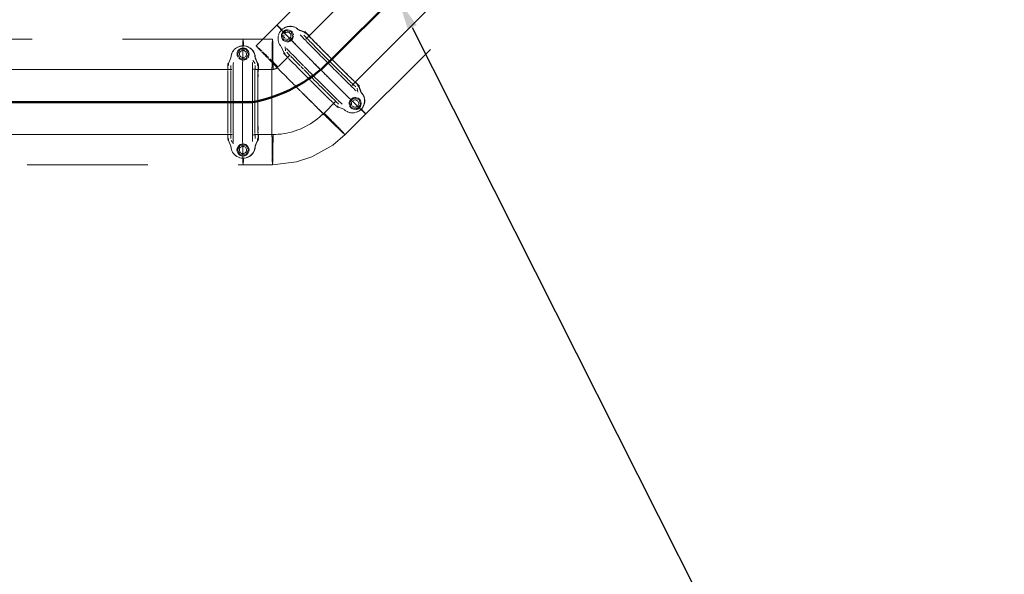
# Model space of a CAD drawing. Header units: millimetres. Extents: x 83162 to 161202, y 56220 to 105342.
# Tile 93 of 209: x 134771 to 136403, y 87516 to 88436. Entities that reach past the tile are written whole.
import ezdxf
from ezdxf import colors
from ezdxf.entities.mleader import LeaderData, LeaderLine
from ezdxf.math import Vec2, Vec3

# ---------------------------------------------------------------- set-up
doc = ezdxf.new("R2010")
doc.units = ezdxf.units.MM
doc.linetypes.add('ADSK_Штрих_ш2 п1_5', pattern=[350, 200, -150])
for name, color, linetype, lineweight in [('P-PIPE-____-OTLN', 7, 'Continuous', 50), ('Греющ. кабель', 204, 'Continuous', 50), ('ДЕВИ', 7, 'Continuous', 0)]:
    doc.layers.add(name, color=color, linetype=linetype, lineweight=lineweight)
doc.styles.add('ДЕВИ', font='CS_Gost2304.shx', dxfattribs={"width": 0.8})

# ---------------------------------------------------------------- blocks, each defined once
blk = doc.blocks.new('Грувлочное соединение_Колено стандартное - ГРУВ-V74-ВКК_01_К3_З_ЭОМ_греющий кабель_')
at = {"layer": 'P-PIPE-____-OTLN', "color": 31, "lineweight": 9, "true_color": 0xffbf9f}
for p, q in [((135219, 88377), (135200.8, 88358.8)), ((135161.6, 88353.8), (135158.3, 88353.8)), ((135189.4, 88353.3), (135161.6, 88353.3)), ((135198.8, 88356.8), (135198.4, 88356.4)), ((135200.2, 88358.2), (135198.8, 88356.8)), ((135275.1, 88280.4), (135295.4, 88300.7)), ((135272.6, 88277.9), (135274.5, 88279.8)), ((135158.3, 88244.8), (135161.6, 88244.8)), ((135161.6, 88245.3), (135189.4, 88245.3))]:
    blk.add_line(p, q, dxfattribs=at)
at = {"layer": 'P-PIPE-____-OTLN', "color": 254, "lineweight": 9, "true_color": 0xffdfcf}
for p, q in [((135192.1, 88353.4), (135191.6, 88353.3)), ((135198.4, 88356.4), (135198, 88356.1))]:
    blk.add_line(p, q, dxfattribs=at)
at = {"layer": 'P-PIPE-____-OTLN', "color": 31, "lineweight": 9, "true_color": 0xffbf9f, "flags": 128}
for points in [[(135191.6, 88353.3), (135191.1, 88353.3), (135190.7, 88353.3), (135190.3, 88353.3)], [(135194.9, 88354.2), (135194.4, 88354), (135194, 88353.8), (135193.5, 88353.7), (135193, 88353.6), (135192.6, 88353.5), (135192.1, 88353.4)], [(135198, 88356.1), (135197.7, 88355.8), (135197.3, 88355.5), (135196.9, 88355.3), (135196.5, 88355), (135196.1, 88354.8), (135195.7, 88354.5), (135195.2, 88354.3), (135194.9, 88354.2)], [(135236.3, 88254.4), (135240.6, 88256.3), (135244.9, 88258.4), (135249.1, 88260.7), (135253.3, 88263.1), (135257.3, 88265.7), (135261.2, 88268.5), (135265, 88271.4), (135268.7, 88274.5), (135272.3, 88277.7)], [(135218.8, 88248.7), (135223.4, 88249.9), (135228, 88251.4), (135232.5, 88253), (135236.2, 88254.4)], [(135190.3, 88245.3), (135195.1, 88245.4), (135199.9, 88245.7), (135204.6, 88246.1), (135209.4, 88246.8), (135214.1, 88247.7), (135217.8, 88248.5)]]:
    blk.add_lwpolyline(points, dxfattribs=at)
blk = doc.blocks.new('Грувлочное соединение_Муфта жесткая1 - ГРУВ-V75-ВКК_01_К3_З_ЭОМ_греющий кабель_')
at = {"layer": 'P-PIPE-____-OTLN', "color": 8, "lineweight": 9, "true_color": 0x808080}
for p, q in [((135136.7, 88386.7), (135132.1, 88378.7)), ((135134.2, 88390.8), (135134.1, 88390.8)), ((135141.1, 88386.7), (135136.7, 88386.7)), ((135137.6, 88387.9), (135137.6, 88387.9)), ((135139.5, 88384.4), (135139, 88384.2)), ((135146, 88386.7), (135141.1, 88386.7)), ((135150.6, 88378.7), (135146, 88386.7)), ((135121.4, 88372.2), (135117.4, 88363.2)), ((135132.1, 88378.7), (135135.6, 88372.6)), ((135135.7, 88372.5), (135136.7, 88370.7)), ((135136.7, 88370.7), (135140.9, 88370.7)), ((135140.9, 88370.7), (135146, 88370.7)), ((135143.6, 88373.1), (135144.1, 88373.3)), ((135145.2, 88369.4), (135145.2, 88369.4)), ((135146, 88370.7), (135150.6, 88378.7)), ((135161.6, 88363.3), (135157.6, 88368.3)), ((135165.4, 88363.2), (135161.4, 88372.2)), ((135161.8, 88372.3), (135165.8, 88363.3)), ((135165.6, 88363.3), (135163.5, 88368)), ((135163.5, 88368), (135165.6, 88363.3)), ((135117.4, 88363.2), (135117.4, 88359.8)), ((135166.6, 88363.3), (135165.4, 88363.3)), ((135165.6, 88363.3), (135165.4, 88363.2)), ((135165.4, 88359.8), (135165.4, 88363.2)), ((135166.6, 88353.3), (135166.6, 88362.4)), ((135166.6, 88362.4), (135166.6, 88353.3)), ((135117.4, 88238.6), (135117.4, 88235.2)), ((135117.4, 88235.2), (135121.4, 88226.2)), ((135121.6, 88235.3), (135125.6, 88230.3)), ((135161.4, 88226.2), (135165.4, 88235.2)), ((135163.4, 88230.3), (135165.6, 88235.3)), ((135165.6, 88235.3), (135163.4, 88230.3)), ((135165.4, 88236), (135165.4, 88238.6)), ((135165.4, 88235.3), (135166.6, 88235.3)), ((135165.4, 88235.2), (135165.6, 88235.3)), ((135166.6, 88235.5), (135166.6, 88245.3)), ((135166.6, 88245.3), (135166.6, 88235.5)), ((135135.5, 88225.4), (135132.1, 88219.7)), ((135132.1, 88219.7), (135136.7, 88211.7)), ((135136.7, 88227.7), (135135.5, 88225.5)), ((135140.9, 88227.7), (135136.7, 88227.7)), ((135137.6, 88228.9), (135137.6, 88228.9)), ((135139.5, 88225.4), (135139, 88225.2)), ((135146, 88227.7), (135140.9, 88227.7)), ((135150.6, 88219.7), (135146, 88227.7)), ((135146, 88211.7), (135150.6, 88219.7)), ((135165.5, 88234.6), (135161.8, 88226.4)), ((135136.7, 88211.7), (135141.1, 88211.7)), ((135141.3, 88211.7), (135146, 88211.7)), ((135143.6, 88214.1), (135144.1, 88214.3)), ((135145.2, 88210.4), (135145.2, 88210.4)), ((135149.4, 88207.8), (135149.5, 88207.9))]:
    blk.add_line(p, q, dxfattribs=at)
at = {"layer": 'P-PIPE-____-OTLN', "lineweight": 9}
for p, q in [((135133.8, 88390.7), (135133.8, 88390.7)), ((135149.1, 88207.7), (135149.1, 88207.7))]:
    blk.add_line(p, q, dxfattribs=at)
at = {"layer": 'P-PIPE-____-OTLN', "color": 8, "lineweight": 9, "true_color": 0x808080, "flags": 128}
for points in [[(135163.5, 88368), (135163.3, 88368.3), (135162.9, 88369.1), (135162.3, 88370.5), (135161.5, 88372.2)], [(135161.7, 88372.3), (135162.5, 88370.6), (135163.1, 88369.2), (135163.4, 88368.4)], [(135161.5, 88226.2), (135162.3, 88228), (135162.9, 88229.3)], [(135163.4, 88230.2), (135163.1, 88229.4), (135162.5, 88228.1), (135161.7, 88226.3)]]:
    blk.add_lwpolyline(points, dxfattribs=at)
at = {"layer": 'P-PIPE-____-OTLN', "color": 8, "lineweight": 9, "true_color": 0x808080}
for centre, major_axis, ratio, start_param, end_param in [((135141.4, 88372.2), (-7.7, 18.5), 0.999941, 0.162745, 1.146667), ((135141.5, 88372.2), (-7.7, 18.5), 0.999941, 0.514678, 0.599149), ((135141.5, 88372.2), (-7.7, 18.5), 0.999941, 0.243295, 0.351192), ((135141.4, 88372.2), (-7.7, 18.5), 0.999941, 5.903024, 6.414106), ((135141.4, 88378.7), (-3.83, 9.24), 0.999941, 5.922493, 7.199504), ((135141.8, 88372.3), (-7.7, 18.5), 0.999941, 6.152306, 6.414106), ((135141.5, 88372.2), (-7.7, 18.5), 0.999941, 5.906017, 6.386421), ((135141.7, 88372.3), (-7.7, 18.5), 0.999941, 5.920064, 6.386421), ((135141.3, 88378.6), (-2.3, 5.54), 0.999941, 5.934097, 7.199504), ((135141.4, 88378.7), (-3.83, 9.24), 0.999941, 6.152306, 6.414106), ((135141.3, 88378.6), (-2.3, 5.54), 0.999941, 3.534312, 5.890507), ((135141.4, 88372.2), (-7.7, 18.5), 0.999941, 5.366908, 5.890507), ((135141.4, 88378.7), (-3.83, 9.24), 0.999941, 4.057911, 5.890507), ((135141.5, 88372.2), (-7.7, 18.5), 0.999941, 5.652818, 5.890507), ((135141.7, 88372.3), (-7.7, 18.5), 0.999941, 5.666962, 5.890507), ((135141.5, 88372.2), (-7.7, 18.5), 0.999941, 5.394593, 5.64255), ((135141.7, 88372.3), (-7.7, 18.5), 0.999941, 5.394593, 5.64255), ((135141.8, 88372.3), (-7.7, 18.5), 0.999941, 5.366908, 5.628708), ((135141.4, 88372.2), (-7.7, 18.5), 0.999941, 4.335761, 5.33508), ((135141.5, 88372.2), (-7.7, 18.5), 0.999941, 4.671056, 5.335794), ((135141.7, 88372.3), (-7.7, 18.5), 0.999941, 4.670061, 5.325787), ((135141.8, 88372.3), (-7.7, 18.5), 0.999941, 4.952484, 5.321433), ((135141.8, 88372.3), (-7.7, 18.5), 0.999941, 4.705348, 4.843309), ((135141.5, 88372.2), (-7.7, 18.5), 0.999941, 0.776937, 0.847106), ((135141.4, 88378.7), (-3.83, 9.24), 0.999941, 0.916319, 1.701717), ((135141.4, 88378.7), (-3.83, 9.24), 0.999941, 1.963516, 2.487115), ((135141.3, 88378.6), (-2.3, 5.54), 0.999941, 0.916319, 2.487115), ((135141.4, 88378.7), (-3.83, 9.24), 0.999941, 2.487115, 2.692869), ((135141.3, 88378.6), (-2.3, 5.54), 0.999941, 2.748914, 3.272513), ((135141.4, 88378.7), (-3.83, 9.24), 0.999941, 2.748914, 3.534312), ((135141.4, 88378.7), (-3.83, 9.24), 0.999941, 3.010714, 3.141593), ((135141.4, 88378.7), (-3.83, 9.24), 0.999941, 3.647139, 4.041744), ((135116.6, 88299.3), (0, 64), 0.01, 0.641836, 1.12875), ((135116.6, 88299.3), (0, 64), 0.01, 0.019768, 0.612696), ((135121.6, 88299.3), (0, 64), 0.01, 0.641836, 1.130134), ((135121.6, 88299.3), (0, 64), 0.01, 0.330802, 0.616317), ((135125.6, 88299.3), (0, 69), 0.01, 0.715842, 1.165908), ((135125.6, 88299.3), (0, 69), 0.01, 0.329896, 0.709383), ((135157.6, 88299.3), (0, 69), 0.01, 0.527112, 1.574938), ((135157.6, 88299.3), (0, 69), 0.01, 0.329896, 0.509518), ((135161.6, 88299.3), (0, 64), 0.01, 0.641836, 0.95287), ((135161.6, 88299.3), (0, 64), 0.01, 0.330802, 0.629664), ((135166.6, 88299.3), (0, 64), 0.01, 0.641836, 1.574938), ((135166.6, 88299.3), (0, 64), 0.01, 0.102947, 0.629476), ((135166.6, 88299.3), (0, 54), 0.01, 0.29316, 0.418397), ((135166.6, 88299.3), (0, 54), 0.01, 0.022661, 0.254129), ((135166.6, 88299.3), (0, 64), 0.01, 5.744214, 6.20365), ((135161.6, 88299.3), (0, 64), 0.01, 0.953281, 1.574938), ((135166.6, 88299.3), (0, 54), 0.01, 0.7988, 1.005493), ((135166.6, 88299.3), (0, 54), 0.01, 0.540087, 0.682753), ((135116.6, 88299.3), (0, 64), 0.01, 1.138998, 1.567652), ((135121.6, 88299.3), (0, 64), 0.01, 1.138278, 1.56965), ((135125.6, 88299.3), (0, 69), 0.01, 1.17194, 1.571208), ((135166.6, 88299.3), (0, 54), 0.01, 1.057908, 1.313047), ((135166.6, 88299.3), (0, 54), 0.01, 1.316225, 1.574938), ((135116.6, 88299.3), (0, 64), 0.01, 1.577562, 2.006157), ((135121.6, 88299.3), (0, 64), 0.01, 1.57757, 2.009127), ((135125.6, 88299.3), (0, 69), 0.01, 1.577074, 1.976535), ((135157.6, 88299.3), (0, 69), 0.01, 1.577075, 2.819981), ((135161.6, 88299.3), (0, 64), 0.01, 1.577571, 2.197007), ((135166.6, 88299.3), (0, 64), 0.01, 1.577563, 2.508041), ((135166.6, 88299.3), (0, 54), 0.01, 1.578818, 1.833651), ((135166.6, 88299.3), (0, 54), 0.01, 1.843592, 2.092364), ((135116.6, 88299.3), (0, 64), 0.01, 2.017177, 2.508041), ((135121.6, 88299.3), (0, 64), 0.01, 2.017884, 2.508041), ((135125.6, 88299.3), (0, 69), 0.01, 1.983021, 2.434206), ((135161.6, 88299.3), (0, 64), 0.01, 2.204599, 2.508041), ((135166.6, 88299.3), (0, 54), 0.01, 2.199463, 2.351077), ((135166.6, 88299.3), (0, 54), 0.01, 2.427006, 2.609789), ((135116.6, 88299.3), (0, 64), 0.01, 2.535278, 3.130109), ((135121.6, 88299.3), (0, 64), 0.01, 2.535084, 2.819075), ((135125.6, 88299.3), (0, 69), 0.01, 2.441751, 2.819981), ((135161.6, 88299.3), (0, 64), 0.01, 2.535087, 2.819075), ((135166.6, 88299.3), (0, 64), 0.01, 2.535282, 3.107033), ((135166.6, 88299.3), (0, 54), 0.01, 2.731479, 2.868502), ((135166.6, 88299.3), (0, 64), 0.01, 3.17744, 3.68139), ((135141.4, 88226.2), (-7.7, 18.5), 0.999941, 1.216595, 2.202474), ((135141.4, 88219.7), (-3.83, 9.24), 0.999941, 0.654519, 2.716542), ((135141.4, 88219.7), (-3.83, 9.24), 0.999941, 5.946938, 6.824644), ((135141.3, 88219.6), (-2.3, 5.54), 0.999941, 6.152306, 8.987975), ((135141.4, 88219.7), (-3.83, 9.24), 0.999941, 6.152306, 6.414106), ((135141.3, 88219.6), (-2.3, 5.54), 0.999941, 5.628708, 5.890507), ((135141.4, 88219.7), (-3.83, 9.24), 0.999941, 4.937266, 5.890507), ((135141.4, 88219.7), (-3.83, 9.24), 0.999941, 2.748914, 4.843309), ((135141.3, 88219.6), (-2.3, 5.54), 0.999941, 3.796112, 5.625776), ((135141.4, 88226.2), (-7.7, 18.5), 0.999941, 3.282506, 4.28123), ((135141.8, 88226.3), (-7.7, 18.5), 0.999941, 3.740742, 3.988699), ((135141.5, 88226.2), (-7.7, 18.5), 0.999941, 3.844569, 3.988699), ((135141.4, 88226.2), (-7.7, 18.5), 0.999941, 2.225315, 2.736124), ((135141.3, 88219.6), (-2.3, 5.54), 0.999941, 2.748914, 3.796112), ((135141.4, 88226.2), (-7.7, 18.5), 0.999941, 2.748914, 3.272513), ((135141.4, 88219.7), (-3.83, 9.24), 0.999941, 3.010714, 3.141593), ((135141.5, 88226.2), (-7.7, 18.5), 0.999941, 2.996871, 3.244828), ((135141.8, 88226.3), (-7.7, 18.5), 0.999941, 2.996871, 3.244828), ((135141.8, 88226.4), (-7.7, 18.5), 0.999941, 3.010714, 3.267487), ((135141.5, 88226.2), (-7.7, 18.5), 0.999941, 3.276465, 3.492785), ((135141.8, 88226.3), (-7.7, 18.5), 0.999941, 3.266458, 3.695295), ((135141.8, 88226.4), (-7.7, 18.5), 0.999941, 3.272513, 3.381912), ((135141.8, 88226.4), (-7.7, 18.5), 0.999941, 3.534312, 3.653668), ((135141.5, 88226.2), (-7.7, 18.5), 0.999941, 3.589046, 3.697229), ((135141.8, 88226.4), (-7.7, 18.5), 0.999941, 3.796112, 3.91648)]:
    blk.add_ellipse(centre, major_axis=major_axis, ratio=ratio, start_param=start_param, end_param=end_param, dxfattribs=at)
for points in [[(135121.9, 88376.5), (135121.8, 88375.7), (135121.7, 88374.9), (135121.6, 88374.2)], [(135121.6, 88224.2), (135121.7, 88223.5), (135121.8, 88222.7), (135121.9, 88222)], [(135161.6, 88224.3), (135161.6, 88223.6), (135161.3, 88222.1), (135160.9, 88220.6), (135160.7, 88219.8)]]:
    blk.add_open_spline(points, degree=3, dxfattribs=at)
for points, knots in [([(135161.5, 88372.5), (135161.5, 88373), (135161.4, 88374.3), (135161.1, 88376.5), (135160.6, 88378), (135160.4, 88378.7)], [0.0467728, 0.0467728, 0.0467728, 0.0467728, 0.3333333, 0.6666667, 1, 1, 1, 1]), ([(135160.7, 88378.8), (135160.9, 88378.1), (135161.3, 88376.6), (135161.7, 88374.4), (135161.7, 88373.1), (135161.7, 88372.5)], [0, 0, 0, 0, 0.3333333, 0.6666667, 0.9695235, 0.9695235, 0.9695235, 0.9695235]), ([(135160.4, 88219.7), (135160.6, 88220.5), (135161.1, 88222), (135161.4, 88223.9), (135161.5, 88225), (135161.5, 88225.4)], [0, 0, 0, 0, 0.3333333, 0.6666667, 0.8694895, 0.8694895, 0.8694895, 0.8694895])]:
    blk.add_open_spline(points, degree=3, knots=knots, dxfattribs=at)
blk = doc.blocks.new('Грувлочное соединение_Муфта жесткая1 - ГРУВ-V76-ВКК_01_К3_З_ЭОМ_греющий кабель_')
at = {"layer": 'P-PIPE-____-OTLN', "color": 8, "lineweight": 9, "true_color": 0x808080}
for p, q in [((135212.5, 88418), (135209, 88414.6)), ((135211.1, 88418.4), (135211.1, 88418.4)), ((135212.3, 88423.2), (135212.2, 88423.2)), ((135221.4, 88415.6), (135212.5, 88418)), ((135213, 88414.8), (135212.5, 88414.6)), ((135223.2, 88408.9), (135221.4, 88415.6)), ((135242.9, 88415.1), (135233.7, 88418.7)), ((135234.1, 88418.8), (135243.2, 88415.3)), ((135243.1, 88415.2), (135237.9, 88417.2)), ((135238, 88417.2), (135243.1, 88415.2)), ((135245.3, 88412.8), (135242.9, 88415.1)), ((135250.8, 88408.9), (135243.8, 88415.9)), ((135243.8, 88415.9), (135250.9, 88408.9)), ((135209, 88414.6), (135206, 88411.5)), ((135206.2, 88410.8), (135208.4, 88402.6)), ((135208.4, 88402.6), (135217.3, 88400.2)), ((135217.1, 88403.5), (135217.6, 88403.8)), ((135217.3, 88400.2), (135220.2, 88403.1)), ((135218.8, 88399.9), (135218.8, 88399.9)), ((135220.2, 88403.1), (135223.8, 88406.7)), ((135223.8, 88406.7), (135223.3, 88408.8)), ((135205.4, 88390.4), (135208.9, 88381.2)), ((135211.2, 88390.5), (135211.9, 88384.1)), ((135208.9, 88381.2), (135211.3, 88378.8)), ((135334.3, 88325.4), (135327.2, 88332.5)), ((135327.2, 88332.5), (135334.3, 88325.4)), ((135331.5, 88315.5), (135330.7, 88321.9)), ((135333.4, 88324.6), (135331, 88327)), ((135336.9, 88315.4), (135333.4, 88324.6)), ((135335.4, 88319.8), (135333.6, 88324.7)), ((135333.6, 88324.7), (135335.5, 88319.8)), ((135333.8, 88324.8), (135337.3, 88315.6)), ((135337, 88315.5), (135336.3, 88317.3)), ((135336.5, 88317.4), (135337.2, 88315.6)), ((135321.3, 88302), (135318.4, 88299.1)), ((135324.9, 88305.6), (135321.3, 88302)), ((135323.5, 88305.9), (135323.5, 88305.9)), ((135327.3, 88305), (135324.9, 88305.6)), ((135325.5, 88302.4), (135324.9, 88302.2)), ((135333.8, 88303.2), (135327.4, 88304.9)), ((135336.2, 88294.3), (135333.8, 88303.2)), ((135297, 88293.1), (135299.4, 88290.7)), ((135299.4, 88290.7), (135308.6, 88287.2)), ((135318.4, 88299.1), (135320.8, 88290.2)), ((135320.8, 88290.2), (135328.8, 88288)), ((135329.5, 88291.1), (135330.1, 88291.3)), ((135329.7, 88287.8), (135332.8, 88290.8)), ((135331.2, 88287.5), (135331.2, 88287.5)), ((135332.8, 88290.8), (135336.2, 88294.3)), ((135330.8, 88283), (135330.8, 88283))]:
    blk.add_line(p, q, dxfattribs=at)
at = {"layer": 'P-PIPE-____-OTLN', "lineweight": 9}
for p, q in [((135211.9, 88423), (135211.9, 88423)), ((135330.4, 88282.8), (135330.5, 88282.8))]:
    blk.add_line(p, q, dxfattribs=at)
at = {"layer": 'P-PIPE-____-OTLN', "color": 8, "lineweight": 9, "true_color": 0x808080, "flags": 128}
for points in [[(135236.9, 88417.5), (135235.6, 88418), (135233.8, 88418.7)], [(135234, 88418.8), (135235.8, 88418.1), (135237.1, 88417.6), (135237.9, 88417.2)], [(135336.3, 88317.4), (135335.8, 88318.6), (135335.5, 88319.5), (135335.4, 88319.8)], [(135335.6, 88319.6), (135336, 88318.7), (135336.5, 88317.4)]]:
    blk.add_lwpolyline(points, dxfattribs=at)
at = {"layer": 'P-PIPE-____-OTLN', "color": 8, "lineweight": 9, "true_color": 0x808080}
for centre, major_axis, ratio, start_param, end_param in [((135219.5, 88404.5), (-7.7, 18.5), 0.999941, 0.405416, 0.916277), ((135214.9, 88409.1), (-3.83, 9.24), 0.999941, 0.425099, 2.298274), ((135219.5, 88404.5), (-7.7, 18.5), 0.999941, 6.152265, 6.675864), ((135214.9, 88409.1), (-3.83, 9.24), 0.999941, 4.449089, 6.675864), ((135219.6, 88404.6), (-7.7, 18.5), 0.999941, 6.17995, 6.427907), ((135219.9, 88404.7), (-7.7, 18.5), 0.999941, 6.17995, 6.427907), ((135219.9, 88404.7), (-7.7, 18.5), 0.999941, 6.152265, 6.414064), ((135214.9, 88409.1), (-3.83, 9.24), 0.999941, 6.152265, 6.414064), ((135214.8, 88409.1), (-2.3, 5.54), 0.999941, 3.534271, 6.675864), ((135219.6, 88404.6), (-7.7, 18.5), 0.999941, 5.931993, 6.121105), ((135219.5, 88404.5), (-7.7, 18.5), 0.999941, 5.128175, 6.116271), ((135219.9, 88404.7), (-7.7, 18.5), 0.999941, 5.436079, 6.131017), ((135219.9, 88404.7), (-7.7, 18.5), 0.999941, 6.042866, 6.129775), ((135219.9, 88404.7), (-7.7, 18.5), 0.999941, 5.77111, 5.890466), ((135219.6, 88404.6), (-7.7, 18.5), 0.999941, 5.684036, 5.835732), ((135219.9, 88404.7), (-7.7, 18.5), 0.999941, 5.508298, 5.628666), ((135219.6, 88404.6), (-7.7, 18.5), 0.999941, 5.436079, 5.580209), ((135289, 88370.7), (-45.3, 45.3), 0.01, 0.011484, 0.619023), ((135289, 88370.7), (-45.3, 45.3), 0.01, 5.742676, 6.263418), ((135219.5, 88404.5), (-7.7, 18.5), 0.999941, 0.97917, 1.924994), ((135214.8, 88409.1), (-2.3, 5.54), 0.999941, 0.916277, 1.963475), ((135214.9, 88409.1), (-3.83, 9.24), 0.999941, 2.353295, 3.477824), ((135214.8, 88409.1), (-2.3, 5.54), 0.999941, 2.225274, 2.748873), ((135214.8, 88409.1), (-2.3, 5.54), 0.999941, 2.748873, 3.010672), ((135214.8, 88409.1), (-2.3, 5.54), 0.999941, 3.010672, 3.141593), ((135214.8, 88409.1), (-2.3, 5.54), 0.999941, 3.141593, 3.272472), ((135214.9, 88409.1), (-3.83, 9.24), 0.999941, 3.010672, 3.141593), ((135214.9, 88409.1), (-3.83, 9.24), 0.999941, 3.534271, 4.319669), ((135282.7, 88364.3), (-48.8, 48.8), 0.01, 0.321612, 0.707484), ((135285.5, 88367.1), (-45.3, 45.3), 0.01, 0.322518, 0.619212), ((135282.7, 88364.3), (-48.8, 48.8), 0.01, 0.724068, 1.165361), ((135285.5, 88367.1), (-45.3, 45.3), 0.01, 0.633552, 1.131027), ((135289, 88370.7), (-38.2, 38.2), 0.01, 0.014378, 0.262426), ((135289, 88370.7), (-38.2, 38.2), 0.01, 0.290384, 0.418453), ((135289, 88370.7), (-45.3, 45.3), 0.01, 0.633552, 1.131751), ((135289, 88370.7), (-38.2, 38.2), 0.01, 0.531803, 0.667183), ((135260, 88341.7), (-48.8, 48.8), 0.01, 0.321612, 1.199711), ((135289, 88370.7), (-38.2, 38.2), 0.01, 0.790516, 1.049046), ((135282.7, 88364.3), (-48.8, 48.8), 0.01, 1.1694, 1.566654), ((135285.5, 88367.1), (-45.3, 45.3), 0.01, 1.13646, 1.566654), ((135289, 88370.7), (-45.3, 45.3), 0.01, 1.138528, 1.25562), ((135289, 88370.7), (-38.2, 38.2), 0.01, 1.056823, 1.566654), ((135289, 88370.7), (-45.3, 45.3), 0.01, 1.25562, 1.566654), ((135253.7, 88335.3), (-45.3, 45.3), 0.01, 0.011484, 0.606312), ((135257.2, 88338.9), (-45.3, 45.3), 0.01, 0.322518, 0.606506), ((135253.7, 88335.3), (-45.3, 45.3), 0.01, 0.633552, 1.564029), ((135257.2, 88338.9), (-45.3, 45.3), 0.01, 0.633552, 1.098975), ((135285.5, 88367.1), (-45.3, 45.3), 0.01, 1.575752, 2.01061), ((135289, 88370.7), (-45.3, 45.3), 0.01, 1.57692, 2.009906), ((135289, 88370.7), (-38.2, 38.2), 0.01, 1.578049, 1.825367), ((135257.2, 88338.9), (-45.3, 45.3), 0.01, 1.123707, 1.234922), ((135260, 88341.7), (-48.8, 48.8), 0.01, 1.216018, 1.564518), ((135257.2, 88338.9), (-45.3, 45.3), 0.01, 1.25562, 1.564022), ((135282.7, 88364.3), (-48.8, 48.8), 0.01, 1.574497, 1.976421), ((135289, 88370.7), (-38.2, 38.2), 0.01, 1.936313, 2.08408), ((135289, 88370.7), (-45.3, 45.3), 0.01, 2.016196, 2.499757), ((135253.7, 88335.3), (-45.3, 45.3), 0.01, 1.566654, 2.164004), ((135257.2, 88338.9), (-45.3, 45.3), 0.01, 1.566654, 2.095309), ((135260, 88341.7), (-48.8, 48.8), 0.01, 1.566654, 1.969651), ((135282.7, 88364.3), (-48.8, 48.8), 0.01, 1.98017, 2.433349), ((135285.5, 88367.1), (-45.3, 45.3), 0.01, 2.015652, 2.499757), ((135289, 88370.7), (-38.2, 38.2), 0.01, 2.202423, 2.342793), ((135289, 88370.7), (-38.2, 38.2), 0.01, 2.46611, 2.601506), ((135289, 88370.7), (-38.2, 38.2), 0.01, 2.728616, 2.860218), ((135289, 88370.7), (-45.3, 45.3), 0.01, 2.535025, 3.121825), ((135289, 88370.7), (-38.2, 38.2), 0.01, 2.913249, 3.118931), ((135260, 88341.7), (-48.8, 48.8), 0.01, 1.991168, 2.482138), ((135282.7, 88364.3), (-48.8, 48.8), 0.01, 2.437397, 2.811697), ((135285.5, 88367.1), (-45.3, 45.3), 0.01, 2.532798, 2.810791), ((135289, 88370.7), (-45.3, 45.3), 0.01, 3.153076, 3.681285), ((135253.7, 88335.3), (-45.3, 45.3), 0.01, 2.182201, 2.499757), ((135257.2, 88338.9), (-45.3, 45.3), 0.01, 2.106437, 2.499757), ((135257.2, 88338.9), (-45.3, 45.3), 0.01, 2.511929, 2.810791), ((135260, 88341.7), (-48.8, 48.8), 0.01, 2.500436, 2.811697), ((135327.3, 88296.7), (-3.83, 9.24), 0.999941, 0.448678, 1.439876), ((135327.3, 88296.7), (-3.83, 9.24), 0.999941, 5.739056, 6.675864), ((135327.4, 88296.7), (-3.83, 9.24), 0.999941, 6.152265, 6.414064), ((135327.2, 88296.7), (-2.3, 5.54), 0.999941, 3.534271, 6.414064), ((135327.3, 88296.7), (-3.83, 9.24), 0.999941, 3.534271, 5.628666), ((135322.8, 88301.3), (-7.7, 18.5), 0.999941, 4.071894, 5.063999), ((135322.8, 88301.3), (-7.7, 18.5), 0.999941, 4.070333, 4.774056), ((135323.1, 88301.4), (-7.7, 18.5), 0.999941, 4.08034, 4.774056), ((135323.2, 88301.5), (-7.7, 18.5), 0.999941, 4.581469, 4.71943), ((135323.2, 88301.5), (-7.7, 18.5), 0.999941, 4.08554, 4.472293), ((135253.7, 88335.3), (-45.3, 45.3), 0.01, 2.512116, 2.774097), ((135253.7, 88335.3), (-45.3, 45.3), 0.01, 2.810791, 3.121825), ((135322.8, 88301.3), (-7.7, 18.5), 0.999941, 1.979525, 2.163635), ((135327.3, 88296.7), (-3.83, 9.24), 0.999941, 1.541604, 2.748873), ((135327.2, 88296.7), (-2.3, 5.54), 0.999941, 0.654478, 1.701675), ((135327.2, 88296.7), (-2.3, 5.54), 0.999941, 1.963475, 3.272472), ((135322.8, 88301.3), (-7.7, 18.5), 0.999941, 3.010672, 3.521721), ((135323.2, 88301.5), (-7.7, 18.5), 0.999941, 3.010672, 3.272472), ((135327.3, 88296.7), (-3.83, 9.24), 0.999941, 2.859339, 3.502371), ((135322.8, 88301.3), (-7.7, 18.5), 0.999941, 3.038357, 3.518728), ((135323.1, 88301.4), (-7.7, 18.5), 0.999941, 3.038357, 3.504683), ((135327.4, 88296.7), (-3.83, 9.24), 0.999941, 3.010672, 3.272472), ((135322.8, 88301.3), (-7.7, 18.5), 0.999941, 3.534271, 4.05787), ((135322.8, 88301.3), (-7.7, 18.5), 0.999941, 3.534271, 4.030185), ((135323.1, 88301.4), (-7.7, 18.5), 0.999941, 3.534271, 4.030185), ((135323.2, 88301.5), (-7.7, 18.5), 0.999941, 3.79607, 4.05787), ((135322.8, 88301.3), (-7.7, 18.5), 0.999941, 2.225274, 2.948004), ((135322.8, 88301.3), (-7.7, 18.5), 0.999941, 2.294486, 2.364656), ((135322.8, 88301.3), (-7.7, 18.5), 0.999941, 2.542443, 2.626915), ((135322.8, 88301.3), (-7.7, 18.5), 0.999941, 2.7904, 2.898297)]:
    blk.add_ellipse(centre, major_axis=major_axis, ratio=ratio, start_param=start_param, end_param=end_param, dxfattribs=at)
for points in [[(135232.2, 88420.1), (135231.7, 88420.5), (135230.4, 88421.4), (135229.1, 88422.2), (135228.4, 88422.5)], [(135228.6, 88422.7), (135229.4, 88422.3), (135230.7, 88421.5), (135231.9, 88420.6), (135232.5, 88420.2)], [(135202.8, 88393.7), (135203.2, 88393.1), (135203.6, 88392.5), (135204.1, 88391.9)], [(135340.8, 88310.1), (135340.4, 88310.8), (135339.7, 88312.2), (135338.8, 88313.4), (135338.3, 88314)], [(135338.6, 88314.1), (135339, 88313.5), (135340, 88312.3), (135340.7, 88310.9), (135341.1, 88310.2)], [(135310.2, 88285.8), (135310.7, 88285.4), (135311.2, 88285), (135311.8, 88284.7)]]:
    blk.add_open_spline(points, degree=3, dxfattribs=at)

msp = doc.modelspace()

# ---------------------------------------------------------------- linework, layer by layer
at = {"layer": 'P-PIPE-____-OTLN', "color": 11, "linetype": 'ADSK_Штрих_ш2 п1_5', "lineweight": 9, "true_color": 0xff8040}
for p, q in [((136457.7, 89686.5), (135163.4, 88392.1)), ((135310.5, 88245.1), (136604.8, 89539.4)), ((135141.6, 88403.3), (134083.4, 88403.3)), ((135190.3, 88403.3), (135141.6, 88403.3)), ((134083.4, 88195.3), (135141.6, 88195.3)), ((135141.6, 88195.3), (135190.3, 88195.3))]:
    msp.add_line(p, q, dxfattribs=at)
at = {"layer": 'P-PIPE-____-OTLN', "color": 31, "lineweight": 9, "true_color": 0xffbf9f}
for p, q in [((136480, 89638.1), (135245.3, 88403.4)), ((135321.5, 88326.8), (136556.6, 89561.9)), ((135122.7, 88353.3), (134100.9, 88353.3)), ((134102.1, 88245.3), (135123.6, 88245.3))]:
    msp.add_line(p, q, dxfattribs=at)
at = {"layer": 'P-PIPE-____-OTLN', "color": 11, "linetype": 'ADSK_Штрих_ш2 п1_5', "lineweight": 9, "true_color": 0xff8040, "flags": 128}
for points in [[(135255.3, 88208.2), (135290.3, 88227.8), (135310.5, 88245.1)], [(135190.3, 88195.3), (135230.1, 88200), (135255.3, 88208.2)]]:
    msp.add_lwpolyline(points, dxfattribs=at)
at = {"layer": 'P-PIPE-____-OTLN', "color": 31, "linetype": 'ADSK_Штрих_ш2 п1_5', "lineweight": 9, "true_color": 0xffbf9f}
for centre, major_axis, ratio, start_param, end_param in [((135271.3, 88353), (-73.5, 73.5), 0.01, 6.279043, 6.507213), ((135271.3, 88353), (-73.5, 73.5), 0.01, 6.065953, 6.279043), ((135271.3, 88353), (-73.5, 73.5), 0.01, 6.021386, 6.283185), ((135271.3, 88353), (-73.5, 73.5), 0.01, 5.843007, 6.065781), ((135271.3, 88353), (-73.5, 73.5), 0.01, 5.833428, 6.021307), ((135271.3, 88353), (-73.5, 73.5), 0.01, 0.297777, 0.379019), ((135271.3, 88353), (-73.5, 73.5), 0.01, 0.37944, 0.502986), ((135141.6, 88299.3), (0, 104), 0.009999, 6.025528, 6.283185), ((135141.6, 88299.3), (0, 104), 0.01, 6.025528, 6.283185), ((135141.6, 88299.3), (0, 104), 0.009999, 5.832357, 6.019852), ((135141.6, 88299.3), (0, 104), 0.01, 5.832359, 6.019852), ((135190.3, 88299.3), (0, 104), 0.01, 0.272981, 0.881175), ((135190.3, 88299.3), (0, 104), 0.01, 0.004142, 0.265941), ((135190.3, 88299.3), (0, 104), 0.01, 5.385367, 6.283185), ((135271.3, 88353), (-73.5, 73.5), 0.01, 0.581281, 0.6878), ((135271.3, 88353), (-73.5, 73.5), 0.01, 0.688478, 0.855536), ((135271.3, 88353), (-73.5, 73.5), 0.01, 0.858557, 0.984438), ((135236.9, 88318.6), (-73.5, 73.5), 0.01, 6.279043, 6.540843), ((135236.9, 88318.6), (-73.5, 73.5), 0.01, 0.271801, 0.485927), ((135236.9, 88318.6), (-73.5, 73.5), 0.01, 0.519457, 0.781256), ((135271.3, 88353), (-73.5, 73.5), 0.01, 0.985184, 1.182112), ((135236.9, 88318.6), (-73.5, 73.5), 0.01, 0.783056, 0.872891), ((135236.9, 88318.6), (-73.5, 73.5), 0.01, 5.260598, 5.40201), ((135271.3, 88353), (-73.5, 73.5), 0.01, 1.176038, 1.27727), ((135271.3, 88353), (-73.5, 73.5), 0.01, 1.307642, 1.54903), ((135236.9, 88318.6), (-73.5, 73.5), 0.01, 0.872966, 0.978166), ((135190.3, 88299.3), (0, 104), 0.01, 0.881228, 0.976633), ((135190.3, 88299.3), (0, 104), 0.01, 0.974424, 1.093186), ((135190.3, 88299.3), (0, 104), 0.01, 5.380563, 5.404042), ((135236.9, 88318.6), (-73.5, 73.5), 0.01, 5.263176, 5.395758), ((135190.3, 88299.3), (0, 104), 0.01, 5.262118, 5.382289), ((135190.3, 88299.3), (0, 104), 0.01, 5.265162, 5.37767), ((135236.9, 88318.6), (-73.5, 73.5), 0.01, 0.977835, 1.084902), ((135236.9, 88318.6), (-73.5, 73.5), 0.01, 1.085426, 1.223087), ((135271.3, 88353), (-73.5, 73.5), 0.01, 1.549083, 1.566612), ((135271.3, 88353), (-73.5, 73.5), 0.01, 1.570856, 1.833753), ((135190.3, 88299.3), (0, 104), 0.01, 1.082288, 1.231371), ((135190.3, 88299.3), (0, 104), 0.01, 1.231771, 1.349807), ((135236.9, 88318.6), (-73.5, 73.5), 0.01, 1.223487, 1.341523), ((135236.9, 88318.6), (-73.5, 73.5), 0.01, 1.342024, 1.480785), ((135190.3, 88299.3), (0, 104), 0.01, 1.394719, 1.489069), ((135190.3, 88299.3), (0, 104), 0.01, 1.357484, 1.388242), ((135236.9, 88318.6), (-73.5, 73.5), 0.01, 1.481141, 1.566446), ((135236.9, 88318.6), (-73.5, 73.5), 0.01, 1.577226, 1.598122), ((135271.3, 88353), (-73.5, 73.5), 0.01, 1.85959, 1.949815), ((135271.3, 88353), (-73.5, 73.5), 0.01, 1.950236, 2.151341), ((135190.3, 88299.3), (0, 104), 0.01, 1.489425, 1.606405), ((135236.9, 88318.6), (-73.5, 73.5), 0.01, 1.598588, 1.628375), ((135236.9, 88318.6), (-73.5, 73.5), 0.01, 1.632525, 1.738963), ((135236.9, 88318.6), (-73.5, 73.5), 0.01, 1.739271, 1.829535), ((135271.3, 88353), (-73.5, 73.5), 0.01, 2.152077, 2.258596), ((135271.3, 88353), (-73.5, 73.5), 0.01, 2.259274, 2.447136), ((135190.3, 88299.3), (0, 104), 0.01, 1.606872, 1.747247), ((135236.9, 88318.6), (-73.5, 73.5), 0.01, 1.855123, 1.99794), ((135236.9, 88318.6), (-73.5, 73.5), 0.01, 1.998195, 2.092434), ((135271.3, 88353), (-73.5, 73.5), 0.01, 2.447839, 2.555234), ((135271.3, 88353), (-73.5, 73.5), 0.01, 2.639039, 2.752908), ((135271.3, 88353), (-73.5, 73.5), 0.01, 3.403392, 3.590817), ((135271.3, 88353), (-73.5, 73.5), 0.01, 3.45161, 3.58074), ((135271.3, 88353), (-73.5, 73.5), 0.01, 2.753381, 2.837064), ((135190.3, 88299.3), (0, 104), 0.01, 1.747555, 1.862986), ((135236.9, 88318.6), (-73.5, 73.5), 0.01, 2.111632, 2.258398), ((135236.9, 88318.6), (-73.5, 73.5), 0.01, 3.938026, 4.165615), ((135236.9, 88318.6), (-73.5, 73.5), 0.01, 3.940598, 4.165531), ((135236.9, 88318.6), (-73.5, 73.5), 0.01, 2.258598, 2.355035), ((135271.3, 88353), (-73.5, 73.5), 0.01, 3.141593, 3.403313), ((135271.3, 88353), (-73.5, 73.5), 0.01, 2.921696, 3.137451), ((135271.3, 88353), (-73.5, 73.5), 0.01, 3.141593, 3.363064), ((135190.3, 88299.3), (0, 104), 0.01, 1.893341, 2.006224), ((135190.3, 88299.3), (0, 104), 0.01, 2.006479, 2.119552), ((135236.9, 88318.6), (-73.5, 73.5), 0.01, 2.352053, 2.522113), ((135236.9, 88318.6), (-73.5, 73.5), 0.01, 3.672223, 3.927414), ((135236.9, 88318.6), (-73.5, 73.5), 0.01, 3.675277, 3.922849), ((135236.9, 88318.6), (-73.5, 73.5), 0.01, 2.522255, 2.617277), ((135236.9, 88318.6), (-73.5, 73.5), 0.01, 3.4088, 3.66105), ((135236.9, 88318.6), (-73.5, 73.5), 0.01, 2.641572, 2.795596), ((135236.9, 88318.6), (-73.5, 73.5), 0.01, 3.405777, 3.639297), ((135190.3, 88299.3), (0, 104), 0.01, 2.145582, 2.266682), ((135190.3, 88299.3), (0, 104), 0.01, 3.894303, 4.165589), ((135190.3, 88299.3), (0, 104), 0.01, 3.898942, 4.149427), ((135190.3, 88299.3), (0, 104), 0.01, 4.151719, 4.16668), ((135236.9, 88318.6), (-73.5, 73.5), 0.01, 2.795675, 2.878873), ((135236.9, 88318.6), (-73.5, 73.5), 0.01, 2.895817, 3.137451), ((135236.9, 88318.6), (-73.5, 73.5), 0.01, 3.141593, 3.39925), ((135236.9, 88318.6), (-73.5, 73.5), 0.01, 3.141593, 3.388374), ((135190.3, 88299.3), (0, 104), 0.01, 2.266882, 2.363428), ((135190.3, 88299.3), (0, 104), 0.01, 2.39776, 2.530397), ((135190.3, 88299.3), (0, 104), 0.01, 3.647581, 3.882482), ((135190.3, 88299.3), (0, 104), 0.01, 3.637185, 3.87836), ((135141.6, 88299.3), (0, 104), 0.009999, 3.407534, 3.590827), ((135141.6, 88299.3), (0, 104), 0.01, 3.407534, 3.590828), ((135190.3, 88299.3), (0, 104), 0.01, 2.530538, 2.625692), ((135190.3, 88299.3), (0, 104), 0.01, 2.650174, 2.80388), ((135190.3, 88299.3), (0, 104), 0.01, 3.396658, 3.634455), ((135190.3, 88299.3), (0, 104), 0.01, 3.407534, 3.628842), ((135141.6, 88299.3), (0, 104), 0.009999, 3.145735, 3.391563), ((135141.6, 88299.3), (0, 104), 0.01, 3.145735, 3.391563), ((135190.3, 88299.3), (0, 104), 0.01, 2.803959, 2.887329), ((135190.3, 88299.3), (0, 104), 0.01, 2.905132, 3.141593), ((135190.3, 88299.3), (0, 104), 0.01, 3.145735, 3.382245), ((135190.3, 88299.3), (0, 104), 0.01, 3.145735, 3.372798)]:
    msp.add_ellipse(centre, major_axis=major_axis, ratio=ratio, start_param=start_param, end_param=end_param, dxfattribs=at)
at = {"layer": 'P-PIPE-____-OTLN', "color": 11, "linetype": 'ADSK_Штрих_ш2 п1_5', "lineweight": 9, "true_color": 0xff8040}
for centre, major_axis, ratio, start_param, end_param in [((135271.3, 88353), (-73.5, 73.5), 0.01, 0, 0.261799), ((135271.3, 88353), (-73.5, 73.5), 0.01, 0.310017, 0.37944), ((135271.3, 88353), (-73.5, 73.5), 0.01, 0.379019, 0.581281), ((135271.3, 88353), (-73.5, 73.5), 0.01, 0.502986, 0.688478), ((135141.6, 88299.3), (0, 104), 0.009999, 0.004142, 1.574938), ((135141.6, 88299.3), (0, 104), 0.01, 0.004142, 1.574938), ((135271.3, 88353), (-73.5, 73.5), 0.01, 0.6878, 0.858557), ((135271.3, 88353), (-73.5, 73.5), 0.01, 0.855536, 0.985184), ((135271.3, 88353), (-73.5, 73.5), 0.01, 0.984438, 1.176038), ((135271.3, 88353), (-73.5, 73.5), 0.01, 1.182112, 1.307642), ((135271.3, 88353), (-73.5, 73.5), 0.01, 1.27727, 1.549083), ((135190.3, 88299.3), (0, 104), 0.01, 0.887427, 0.974424), ((135190.3, 88299.3), (0, 104), 0.01, 0.976633, 1.082288), ((135236.9, 88318.6), (-73.5, 73.5), 0.01, 0.879144, 0.977835), ((135236.9, 88318.6), (-73.5, 73.5), 0.01, 0.978166, 1.085426), ((135236.9, 88318.6), (-73.5, 73.5), 0.01, 1.084902, 1.223487), ((135271.3, 88353), (-73.5, 73.5), 0.01, 1.54903, 1.566654), ((135271.3, 88353), (-73.5, 73.5), 0.01, 1.570796, 1.85959), ((135190.3, 88299.3), (0, 104), 0.01, 1.093186, 1.231771), ((135190.3, 88299.3), (0, 104), 0.01, 1.231371, 1.357484), ((135236.9, 88318.6), (-73.5, 73.5), 0.01, 1.223087, 1.342024), ((135236.9, 88318.6), (-73.5, 73.5), 0.01, 1.341523, 1.481141), ((135271.3, 88353), (-73.5, 73.5), 0.01, 1.833753, 1.950236), ((135190.3, 88299.3), (0, 104), 0.01, 1.349807, 1.489425), ((135236.9, 88318.6), (-73.5, 73.5), 0.01, 1.480785, 1.566654), ((135236.9, 88318.6), (-73.5, 73.5), 0.01, 1.566654, 1.598588), ((135271.3, 88353), (-73.5, 73.5), 0.01, 1.949815, 2.152077), ((135190.3, 88299.3), (0, 104), 0.01, 1.489069, 1.574938), ((135236.9, 88318.6), (-73.5, 73.5), 0.01, 1.598122, 1.739271), ((135236.9, 88318.6), (-73.5, 73.5), 0.01, 1.738963, 1.855123), ((135271.3, 88353), (-73.5, 73.5), 0.01, 2.151341, 2.259274), ((135271.3, 88353), (-73.5, 73.5), 0.01, 2.258596, 2.447839), ((135141.6, 88299.3), (0, 104), 0.009999, 1.574938, 3.145735), ((135141.6, 88299.3), (0, 104), 0.01, 1.574938, 3.145735), ((135190.3, 88299.3), (0, 104), 0.01, 1.574938, 1.606872), ((135190.3, 88299.3), (0, 104), 0.01, 1.606405, 1.747555), ((135236.9, 88318.6), (-73.5, 73.5), 0.01, 1.829535, 1.998195), ((135236.9, 88318.6), (-73.5, 73.5), 0.01, 1.99794, 2.111632), ((135271.3, 88353), (-73.5, 73.5), 0.01, 2.447136, 2.639039), ((135271.3, 88353), (-73.5, 73.5), 0.01, 2.555234, 2.753381), ((135271.3, 88353), (-73.5, 73.5), 0.01, 2.752908, 2.921696), ((135190.3, 88299.3), (0, 104), 0.01, 1.747247, 1.893341), ((135190.3, 88299.3), (0, 104), 0.01, 1.862986, 2.006479), ((135236.9, 88318.6), (-73.5, 73.5), 0.01, 2.092434, 2.258598), ((135236.9, 88318.6), (-73.5, 73.5), 0.01, 2.258398, 2.352053), ((135271.3, 88353), (-73.5, 73.5), 0.01, 2.837064, 3.141593), ((135190.3, 88299.3), (0, 104), 0.01, 2.006224, 2.145582), ((135236.9, 88318.6), (-73.5, 73.5), 0.01, 2.355035, 2.522255), ((135236.9, 88318.6), (-73.5, 73.5), 0.01, 2.522113, 2.613852), ((135236.9, 88318.6), (-73.5, 73.5), 0.01, 2.635605, 2.795675), ((135190.3, 88299.3), (0, 104), 0.01, 2.119552, 2.266882), ((135236.9, 88318.6), (-73.5, 73.5), 0.01, 2.795596, 2.875651), ((135236.9, 88318.6), (-73.5, 73.5), 0.01, 2.886528, 3.137451), ((135190.3, 88299.3), (0, 104), 0.01, 2.266682, 2.39776), ((135190.3, 88299.3), (0, 104), 0.01, 2.363428, 2.530538), ((135190.3, 88299.3), (0, 104), 0.01, 2.530397, 2.622136), ((135190.3, 88299.3), (0, 104), 0.01, 2.643889, 2.803959), ((135190.3, 88299.3), (0, 104), 0.01, 2.80388, 2.883935), ((135190.3, 88299.3), (0, 104), 0.01, 2.894812, 3.145735), ((135190.3, 88299.3), (0, 104), 0.01, 3.141593, 3.145735)]:
    msp.add_ellipse(centre, major_axis=major_axis, ratio=ratio, start_param=start_param, end_param=end_param, dxfattribs=at)
at = {"layer": 'P-PIPE-____-OTLN', "color": 254, "linetype": 'ADSK_Штрих_ш2 п1_5', "lineweight": 9, "true_color": 0xffdfcf}
for centre, major_axis, ratio, start_param, end_param in [((135141.6, 88299.3), (0, 104), 0.009999, 0, 0.004142), ((135141.6, 88299.3), (0, 104), 0.01, 0, 0.004142), ((135236.9, 88318.6), (-73.5, 73.5), 0.01, 6.036546, 6.279043), ((135236.9, 88318.6), (-73.5, 73.5), 0.01, 5.787045, 5.994635), ((135236.9, 88318.6), (-73.5, 73.5), 0.01, 5.529733, 5.755445), ((135236.9, 88318.6), (-73.5, 73.5), 0.01, 5.428703, 5.492343), ((135271.3, 88353), (-73.5, 73.5), 0.01, 3.137451, 3.141593)]:
    msp.add_ellipse(centre, major_axis=major_axis, ratio=ratio, start_param=start_param, end_param=end_param, dxfattribs=at)
at = {"layer": 'P-PIPE-____-OTLN', "color": 7, "linetype": 'ADSK_Штрих_ш2 п1_5', "lineweight": 9, "true_color": 0xffefe7}
msp.add_ellipse((135190.3, 88299.3), major_axis=(0, 104), ratio=0.01, start_param=0, end_param=0.004142, dxfattribs=at)
at = {"layer": 'P-PIPE-____-OTLN', "color": 7, "linetype": 'ADSK_Штрих_ш2 п1_5', "lineweight": 9, "true_color": 0xfff7f3}
msp.add_ellipse((135236.9, 88318.6), major_axis=(-73.5, 73.5), ratio=0.01, start_param=3.137451, end_param=3.141593, dxfattribs=at)
msp.add_ellipse((135236.9, 88318.6), major_axis=(-73.5, 73.5), ratio=0.01, start_param=3.137451, end_param=3.141593, dxfattribs=at)
at = {"layer": 'Греющ. кабель'}
for p, q in [((135285.5, 88367.1), (136733.3, 89814.9)), ((133761.6, 88298.8), (135156.9, 88298.8))]:
    msp.add_line(p, q, dxfattribs=at)
msp.add_arc((135112.8, 88537), 242.2, 280.4939, 315.4731, dxfattribs=at)

# ---------------------------------------------------------------- block references
at = {"layer": 'P-PIPE-____-OTLN', "color": 8, "lineweight": 9, "true_color": 0x808080}
for name in ['Грувлочное соединение_Муфта жесткая1 - ГРУВ-V76-ВКК_01_К3_З_ЭОМ_греющий кабель_', 'Грувлочное соединение_Муфта жесткая1 - ГРУВ-V75-ВКК_01_К3_З_ЭОМ_греющий кабель_']:
    msp.add_blockref(name, (0, 0), dxfattribs=at)
at = {"layer": 'P-PIPE-____-OTLN', "color": 11, "lineweight": 9, "true_color": 0xff8040}
msp.add_blockref('Грувлочное соединение_Колено стандартное - ГРУВ-V74-ВКК_01_К3_З_ЭОМ_греющий кабель_', (0, 0), dxfattribs=at)

# ---------------------------------------------------------------- leaders
at = {"layer": 'ДЕВИ', "color": 7}
ml = msp.add_multileader_mtext('Standard', dxfattribs=at)
ml.set_content('{\\C7;ГК3.17\\PЭлектроподогрев трубы\\PДЕВИ Iceguard-18  8м  144Вт. 230В \\PУчасток 17.}', color=5, style='ДЕВИ')
ml.set_leader_properties()
ml.build(insert=Vec2(0, 0))
ml.multileader.update_dxf_attribs({"text_left_attachment_type": 5, "text_right_attachment_type": 5, "dogleg_length": 1, "arrow_head_size": 50})
ctx = ml.context
ctx.base_point, ctx.char_height, ctx.arrow_head_size, ctx.landing_gap_size, ctx.plane_origin = Vec3(136905.2, 85482), 200, 50, 0, Vec3(150400.4, 93625.6)
ctx.left_attachment, ctx.right_attachment = 5, 5
notes = []
notes.append((ctx, [(1, (1, 1, 0), (136904.2, 85482), (1, 0), 1, [(0, [(135399.5, 88467.6)], 0, [])])]))
ctx.mtext.insert, ctx.mtext.width, ctx.mtext.flow_direction = Vec3(136905.2, 86722), 5715.111, 5
for ctx, leaders in notes:
    for number, flags, end, landing, length, lines in leaders:
        leader = LeaderData()
        leader.index, (leader.has_last_leader_line, leader.has_dogleg_vector, leader.attachment_direction) = number, flags
        leader.last_leader_point, leader.dogleg_vector, leader.dogleg_length = Vec3(end), Vec3(landing), length
        for number, points, colour, breaks in lines:
            line = LeaderLine()
            line.index, line.vertices, line.color, line.breaks = number, Vec3.list(points), colors.encode_raw_color(colour), breaks
            leader.lines.append(line)
        ctx.leaders.append(leader)

doc.saveas('drawing.dxf')
